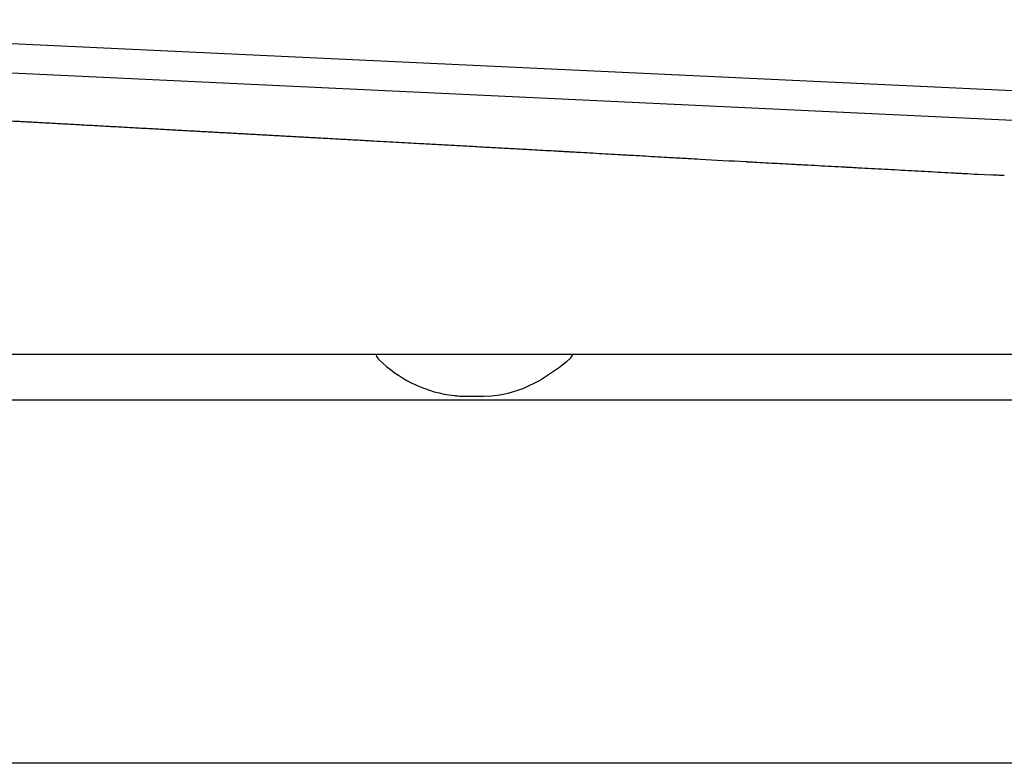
# Model space of a CAD drawing. Header units: millimetres. Extents: x 4106.193 to 4106.673, y 2364.036 to 2364.428.
# Tile 1 of 2: x 4106.328 to 4106.463, y 2364.326 to 2364.428. Entities that reach past the tile are written whole.
import ezdxf

# ---------------------------------------------------------------- set-up
doc = ezdxf.new("R2010")
doc.units = ezdxf.units.MM
doc.layers.add('SANINDUSA', color=3, linetype='Continuous')

msp = doc.modelspace()

# ---------------------------------------------------------------- linework, layer by layer
at = {"layer": 'SANINDUSA'}
for p, q in [((4106.665084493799, 2364.408799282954), (4106.256721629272, 2364.428057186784)), ((4106.264858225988, 2364.423669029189), (4106.659833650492, 2364.405042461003)), ((4106.459718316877, 2364.406796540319), (4106.461545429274, 2364.40669676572)), ((4106.60532505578, 2364.381993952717), (4106.319461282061, 2364.381993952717)), ((4106.386919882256, 2364.376423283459), (4106.387749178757, 2364.376318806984)), ((4106.301386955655, 2364.375727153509), (4106.435810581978, 2364.375727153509)), ((4106.435810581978, 2364.375727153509), (4106.485810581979, 2364.375727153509)), ((4106.435810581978, 2364.325727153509), (4106.311949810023, 2364.325727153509)), ((4106.485810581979, 2364.325727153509), (4106.435810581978, 2364.325727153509))]:
    msp.add_line(p, q, dxfattribs=at)
at = {"layer": 'SANINDUSA', "flags": 128}
msp.add_lwpolyline([(4106.389772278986, 2364.376231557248), (4106.39020326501, 2364.376227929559), (4106.390235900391, 2364.376227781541), (4106.390250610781, 2364.376227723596), (4106.390254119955, 2364.376227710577), (4106.390254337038, 2364.376227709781), (4106.390254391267, 2364.376227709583), (4106.390254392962, 2364.376227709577), (4106.390254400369, 2364.376227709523), (4106.39166591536, 2364.376246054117), (4106.392770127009, 2364.376311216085), (4106.393906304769, 2364.376441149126), (4106.395073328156, 2364.37665843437), (4106.397121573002, 2364.377291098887), (4106.399378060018, 2364.378389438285), (4106.401996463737, 2364.380136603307), (4106.40310276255, 2364.381004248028), (4106.403174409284, 2364.38106287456), (4106.403183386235, 2364.381070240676), (4106.403185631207, 2364.381072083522), (4106.403186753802, 2364.381073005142), (4106.403187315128, 2364.381073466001), (4106.403187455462, 2364.381073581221), (4106.403187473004, 2364.381073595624), (4106.403187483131, 2364.381073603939), (4106.403390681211, 2364.381236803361), (4106.403487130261, 2364.381306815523), (4106.403487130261, 2364.381306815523)], dxfattribs=at)
at = {"layer": 'SANINDUSA'}
msp.add_arc((4106.389685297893, 2364.393882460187), 0.01767683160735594, 225.5382023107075, 260.9995079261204, dxfattribs=at)
for points, knots in [([(4106.326816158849, 2364.414129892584), (4106.327144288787, 2364.414111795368), (4106.327798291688, 2364.414075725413), (4106.328456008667, 2364.414039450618), (4106.32878373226, 2364.414021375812)], [0, 0, 0, 0, 0.5017255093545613, 1, 1, 1, 1]), ([(4106.32878373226, 2364.414021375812), (4106.329114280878, 2364.414003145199), (4106.329773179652, 2364.413966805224), (4106.33043589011, 2364.413930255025), (4106.330766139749, 2364.413912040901)], [0, 0, 0, 0, 0.5016682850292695, 0.9999999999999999, 0.9999999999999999, 0.9999999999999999, 0.9999999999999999]), ([(4106.330766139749, 2364.413912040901), (4106.331099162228, 2364.413893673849), (4106.331763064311, 2364.413857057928), (4106.332430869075, 2364.413820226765), (4106.332763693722, 2364.413801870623)], [0, 0, 0, 0, 0.5016138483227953, 1, 1, 1, 1]), ([(4106.332763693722, 2364.413801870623), (4106.333099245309, 2364.413783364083), (4106.333768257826, 2364.413746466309), (4106.334441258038, 2364.413709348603), (4106.334776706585, 2364.413690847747)], [0, 0, 0, 0, 0.5015624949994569, 1, 1, 1, 1]), ([(4106.334776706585, 2364.413690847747), (4106.335114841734, 2364.413672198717), (4106.335789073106, 2364.413635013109), (4106.336467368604, 2364.413597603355), (4106.336805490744, 2364.413578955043)], [0, 0, 0, 0, 0.5015120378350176, 1, 1, 1, 1]), ([(4106.336805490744, 2364.413578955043), (4106.337146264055, 2364.413560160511), (4106.337825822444, 2364.413522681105), (4106.338509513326, 2364.413484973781), (4106.338850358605, 2364.413466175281)], [0, 0, 0, 0, 0.5014628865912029, 1, 1, 1, 1]), ([(4106.338850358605, 2364.413466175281), (4106.339193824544, 2364.413447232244), (4106.339878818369, 2364.413409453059), (4106.340568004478, 2364.413371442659), (4106.340911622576, 2364.413352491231)], [0, 0, 0, 0, 0.5014146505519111, 1, 1, 1, 1]), ([(4106.340911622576, 2364.413352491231), (4106.341257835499, 2364.413333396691), (4106.341948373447, 2364.413295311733), (4106.342643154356, 2364.413256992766), (4106.342989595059, 2364.413237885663)], [0, 0, 0, 0, 0.5013669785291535, 1, 1, 1, 1]), ([(4106.342989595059, 2364.413237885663), (4106.343338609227, 2364.413218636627), (4106.344034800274, 2364.413180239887), (4106.344735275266, 2364.413141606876), (4106.345084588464, 2364.413122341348)], [0, 0, 0, 0, 0.5013195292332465, 1, 1, 1, 1]), ([(4106.345084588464, 2364.413122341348), (4106.345436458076, 2364.413102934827), (4106.346138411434, 2364.41306422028), (4106.346844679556, 2364.413025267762), (4106.347196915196, 2364.413005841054)], [0, 0, 0, 0, 0.5012720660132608, 1, 1, 1, 1]), ([(4106.347196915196, 2364.413005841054), (4106.347551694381, 2364.412986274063), (4106.34825951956, 2364.41294723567), (4106.348971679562, 2364.4129079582), (4106.349326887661, 2364.412888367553)], [0, 0, 0, 0, 0.5012243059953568, 1, 1, 1, 1]), ([(4106.349326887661, 2364.412888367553), (4106.349684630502, 2364.412868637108), (4106.350398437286, 2364.412829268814), (4106.351116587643, 2364.412789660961), (4106.351474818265, 2364.412769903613)], [0, 0, 0, 0, 0.5011760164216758, 1, 1, 1, 1]), ([(4106.351474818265, 2364.412769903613), (4106.351778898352, 2364.412753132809), (4106.352385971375, 2364.412719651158), (4106.352996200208, 2364.412685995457), (4106.353300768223, 2364.412669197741)], [0, 0, 0, 0, 0.5008954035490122, 1, 1, 1, 1]), ([(4106.353300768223, 2364.412669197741), (4106.35360688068, 2364.412652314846), (4106.354218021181, 2364.412618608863), (4106.354832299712, 2364.412584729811), (4106.355138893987, 2364.412567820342)], [0, 0, 0, 0, 0.500887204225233, 1, 1, 1, 1]), ([(4106.355138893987, 2364.412567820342), (4106.355447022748, 2364.412550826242), (4106.356062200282, 2364.412516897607), (4106.356680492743, 2364.412482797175), (4106.356989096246, 2364.412465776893)], [0, 0, 0, 0, 0.500877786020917, 1, 1, 1, 1]), ([(4106.356989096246, 2364.412465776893), (4106.357299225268, 2364.412448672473), (4106.357918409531, 2364.412414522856), (4106.358540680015, 2364.412380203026), (4106.358851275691, 2364.41236307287)], [0, 0, 0, 0, 0.5008670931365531, 1, 1, 1, 1]), ([(4106.358851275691, 2364.41236307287), (4106.35916338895, 2364.412345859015), (4106.359786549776, 2364.41231149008), (4106.360412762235, 2364.41227695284), (4106.360725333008, 2364.412259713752)], [0, 0, 0, 0, 0.5008550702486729, 1, 1, 1, 1]), ([(4106.360725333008, 2364.412259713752), (4106.361039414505, 2364.412242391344), (4106.361666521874, 2364.412207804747), (4106.362296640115, 2364.412173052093), (4106.362611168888, 2364.412155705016)], [0, 0, 0, 0, 0.5008416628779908, 1, 1, 1, 1]), ([(4106.362611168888, 2364.412155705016), (4106.362927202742, 2364.41213827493), (4106.363558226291, 2364.412103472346), (4106.364192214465, 2364.412068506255), (4106.364508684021, 2364.412051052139)], [0, 0, 0, 0, 0.5008273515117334, 1, 1, 1, 1]), ([(4106.364508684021, 2364.412051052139), (4106.36482665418, 2364.412033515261), (4106.365461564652, 2364.411998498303), (4106.366099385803, 2364.411963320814), (4106.366417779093, 2364.411945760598)], [0, 0, 0, 0, 0.5008110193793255, 1, 1, 1, 1]), ([(4106.366417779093, 2364.411945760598), (4106.366737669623, 2364.411928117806), (4106.367376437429, 2364.411892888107), (4106.368018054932, 2364.411857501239), (4106.368338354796, 2364.411839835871)], [0, 0, 0, 0, 0.5007931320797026, 1, 1, 1, 1]), ([(4106.368338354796, 2364.411839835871), (4106.368660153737, 2364.411822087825), (4106.369302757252, 2364.411786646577), (4106.369948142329, 2364.411751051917), (4106.370270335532, 2364.411733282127)], [0, 0, 0, 0, 0.5007737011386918, 1, 1, 1, 1]), ([(4106.370270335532, 2364.411733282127), (4106.37059505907, 2364.411715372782), (4106.371243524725, 2364.411679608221), (4106.372218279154, 2364.411625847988), (4106.373192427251, 2364.411572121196), (4106.373843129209, 2364.411536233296), (4106.374168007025, 2364.411518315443)], [0, 0, 0, 0, 0.2511215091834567, 0.5014840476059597, 0.7511045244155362, 1, 1, 1, 1]), ([(4106.374168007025, 2364.411518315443), (4106.374495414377, 2364.411500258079), (4106.375149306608, 2364.411464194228), (4106.375805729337, 2364.411427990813), (4106.376133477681, 2364.411409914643)], [0, 0, 0, 0, 0.5007053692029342, 1, 1, 1, 1]), ([(4106.376133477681, 2364.411409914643), (4106.376720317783, 2364.41137754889), (4106.37787667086, 2364.411313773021), (4106.379588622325, 2364.411219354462), (4106.381250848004, 2364.411127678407), (4106.382344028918, 2364.411067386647), (4106.382881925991, 2364.41103772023)], [0, 0, 0, 0, 0.2615770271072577, 0.5154306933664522, 0.7615688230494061, 1, 1, 1, 1]), ([(4106.382881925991, 2364.41103772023), (4106.383261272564, 2364.411016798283), (4106.384013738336, 2364.410975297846), (4106.384767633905, 2364.410933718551), (4106.385141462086, 2364.410913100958)], [0, 0, 0, 0, 0.5041379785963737, 1, 1, 1, 1]), ([(4106.385141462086, 2364.410913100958), (4106.385521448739, 2364.410892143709), (4106.386275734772, 2364.41085054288), (4106.387031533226, 2364.410808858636), (4106.387406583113, 2364.410788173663)], [0, 0, 0, 0, 0.5037699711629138, 1, 1, 1, 1]), ([(4106.387406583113, 2364.410788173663), (4106.387787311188, 2364.410767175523), (4106.388543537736, 2364.410725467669), (4106.389301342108, 2364.410683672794), (4106.389677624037, 2364.41066291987)], [0, 0, 0, 0, 0.5034576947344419, 1, 1, 1, 1]), ([(4106.389677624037, 2364.41066291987), (4106.390059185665, 2364.410641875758), (4106.390817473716, 2364.410600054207), (4106.391577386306, 2364.410558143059), (4106.391954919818, 2364.410537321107)], [0, 0, 0, 0, 0.5031882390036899, 1, 1, 1, 1]), ([(4106.391954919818, 2364.410537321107), (4106.392337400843, 2364.410516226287), (4106.393097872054, 2364.410474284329), (4106.393859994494, 2364.410432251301), (4106.394238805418, 2364.410411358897)], [0, 0, 0, 0, 0.5029526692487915, 0.9999999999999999, 0.9999999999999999, 0.9999999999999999, 0.9999999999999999]), ([(4106.394238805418, 2364.410411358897), (4106.394622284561, 2364.410390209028), (4106.395385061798, 2364.410348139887), (4106.396149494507, 2364.410305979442), (4106.3965296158, 2364.410285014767)], [0, 0, 0, 0, 0.5027406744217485, 1, 1, 1, 1]), ([(4106.3965296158, 2364.410285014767), (4106.396836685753, 2364.410268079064), (4106.397448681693, 2364.410234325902), (4106.398061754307, 2364.410200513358), (4106.398367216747, 2364.410183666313)], [0, 0, 0, 0, 0.5017516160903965, 1, 1, 1, 1]), ([(4106.398367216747, 2364.410183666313), (4106.398868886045, 2364.410155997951), (4106.399866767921, 2364.41010096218), (4106.400867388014, 2364.410045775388), (4106.401364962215, 2364.410018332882)], [0, 0, 0, 0, 0.5027341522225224, 1, 1, 1, 1]), ([(4106.401364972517, 2364.410018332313), (4106.401366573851, 2364.410018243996), (4106.401365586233, 2364.410018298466), (4106.401365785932, 2364.410018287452), (4106.401366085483, 2364.410018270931), (4106.401366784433, 2364.410018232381), (4106.401368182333, 2364.410018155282), (4106.401370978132, 2364.41001800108), (4106.401376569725, 2364.410017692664), (4106.401387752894, 2364.410017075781), (4106.401410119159, 2364.410015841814), (4106.401454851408, 2364.410013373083), (4106.401544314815, 2364.410008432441), (4106.40172323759, 2364.409998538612), (4106.402081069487, 2364.409978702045), (4106.402592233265, 2364.409950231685), (4106.403026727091, 2364.409925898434), (4106.403269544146, 2364.409912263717), (4106.403309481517, 2364.409910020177), (4106.403323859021, 2364.409909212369), (4106.403326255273, 2364.409909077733), (4106.403325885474, 2364.409909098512), (4106.403331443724, 2364.409908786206), (4106.403345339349, 2364.409908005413), (4106.403381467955, 2364.40990597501), (4106.403592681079, 2364.409894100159), (4106.404148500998, 2364.409862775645), (4106.404682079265, 2364.409832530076), (4106.40503779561, 2364.409812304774)], [0, 0, 0, 0, 0.0001220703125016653, 0.0001220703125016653, 0.0002441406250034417, 0.0004882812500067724, 0.0009765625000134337, 0.001953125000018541, 0.003906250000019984, 0.00781250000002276, 0.01562500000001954, 0.0312500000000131, 0.06250000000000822, 0.1249999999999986, 0.2499999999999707, 0.499999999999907, 0.7499999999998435, 0.7812499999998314, 0.796874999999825, 0.7988281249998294, 0.7988281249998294, 0.7998046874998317, 0.7998046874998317, 0.800781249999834, 0.8046874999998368, 0.8124999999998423, 0.874999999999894, 1, 1, 1, 1]), ([(4106.410154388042, 2364.409518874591), (4106.410161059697, 2364.409518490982), (4106.410172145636, 2364.409517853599), (4106.410189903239, 2364.40951683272), (4106.410216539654, 2364.409515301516), (4106.410278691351, 2364.409511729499), (4106.410402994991, 2364.409504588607), (4106.410651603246, 2364.409490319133), (4106.411148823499, 2364.409461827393), (4106.411575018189, 2364.409437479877), (4106.411859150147, 2364.409421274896)], [0, 0, 0, 0, 0.01562500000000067, 0.01562500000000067, 0.03125000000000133, 0.06250000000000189, 0.1250000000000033, 0.2500000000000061, 0.5000000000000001, 1, 1, 1, 1]), ([(4106.418104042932, 2364.409066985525), (4106.41839846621, 2364.409050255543), (4106.418766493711, 2364.409029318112), (4106.419134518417, 2364.409008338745), (4106.41928172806, 2364.408999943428), (4106.419348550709, 2364.408996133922), (4106.419556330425, 2364.408984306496), (4106.420248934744, 2364.408944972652), (4106.420941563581, 2364.408906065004), (4106.421495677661, 2364.408875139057)], [0, 0, 0, 0, 0.2499999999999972, 0.3124999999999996, 0.3124999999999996, 0.3750000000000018, 0.3750000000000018, 0.5000000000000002, 1, 1, 1, 1]), ([(4106.427790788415, 2364.40852848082), (4106.427796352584, 2364.408528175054), (4106.427798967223, 2364.408528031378), (4106.427807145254, 2364.408527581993), (4106.427819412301, 2364.408526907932), (4106.427848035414, 2364.408525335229), (4106.427905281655, 2364.408522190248), (4106.428019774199, 2364.408515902), (4106.428248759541, 2364.408503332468), (4106.428706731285, 2364.408478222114), (4106.429099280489, 2364.408456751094), (4106.429360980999, 2364.408442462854)], [0, 0, 0, 0, 0.007812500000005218, 0.007812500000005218, 0.01562500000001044, 0.03125000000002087, 0.0625000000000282, 0.1250000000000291, 0.2500000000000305, 0.5000000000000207, 1, 1, 1, 1]), ([(4106.434074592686, 2364.408188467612), (4106.434082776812, 2364.408188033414), (4106.434093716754, 2364.408187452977), (4106.434112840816, 2364.408186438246), (4106.434141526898, 2364.408184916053), (4106.434208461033, 2364.408181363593), (4106.434342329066, 2364.408174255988), (4106.434610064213, 2364.40816003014), (4106.435145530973, 2364.408131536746), (4106.435604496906, 2364.40810704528), (4106.435910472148, 2364.408090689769)], [0, 0, 0, 0, 0.01562500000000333, 0.01562500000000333, 0.03125000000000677, 0.0625000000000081, 0.1250000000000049, 0.2500000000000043, 0.500000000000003, 1, 1, 1, 1]), ([(4106.441416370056, 2364.40779392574), (4106.441417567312, 2364.407793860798), (4106.441421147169, 2364.407793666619), (4106.441425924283, 2364.407793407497), (4106.441433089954, 2364.407793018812), (4106.44144980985, 2364.407792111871), (4106.441483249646, 2364.407790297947), (4106.441550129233, 2364.407786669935), (4106.441683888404, 2364.40777941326), (4106.441951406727, 2364.407764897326), (4106.442486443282, 2364.407735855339), (4106.443556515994, 2364.407677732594), (4106.445696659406, 2364.407561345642), (4106.447531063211, 2364.407461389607), (4106.448753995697, 2364.407394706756)], [0, 0, 0, 0, 0.0009765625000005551, 0.0009765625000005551, 0.001953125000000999, 0.003906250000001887, 0.007812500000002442, 0.01562500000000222, 0.03125000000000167, 0.06250000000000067, 0.1250000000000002, 0.2500000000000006, 0.5000000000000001, 1, 1, 1, 1]), ([(4106.456063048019, 2364.406995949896), (4106.45607456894, 2364.40699532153), (4106.456082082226, 2364.406994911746), (4106.456101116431, 2364.406993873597), (4106.456129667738, 2364.406992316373), (4106.456196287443, 2364.406988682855), (4106.456329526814, 2364.406981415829), (4106.456596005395, 2364.406966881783), (4106.457128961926, 2364.406937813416), (4106.457585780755, 2364.406912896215), (4106.457890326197, 2364.406896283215)], [0, 0, 0, 0, 0.015625, 0.015625, 0.03125000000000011, 0.06249999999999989, 0.1249999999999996, 0.2499999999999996, 0.4999999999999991, 1, 1, 1, 1]), ([(4106.463373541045, 2364.406597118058), (4106.46306883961, 2364.406613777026), (4106.462459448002, 2364.406647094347), (4106.461850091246, 2364.406680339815), (4106.461545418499, 2364.406696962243)], [0, 0, 0, 0, 0.5000092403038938, 0.9999999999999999, 0.9999999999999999, 0.9999999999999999, 0.9999999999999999]), ([(4106.376888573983, 2364.381993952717), (4106.376907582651, 2364.381923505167), (4106.376954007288, 2364.381751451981), (4106.377091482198, 2364.381499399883), (4106.377233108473, 2364.38134387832), (4106.377303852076, 2364.381266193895)], [0, 0, 0, 0, 0.2576160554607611, 0.6291725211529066, 1, 1, 1, 1]), ([(4106.403487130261, 2364.381306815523), (4106.403566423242, 2364.381378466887), (4106.403724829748, 2364.381521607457), (4106.403881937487, 2364.381761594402), (4106.403934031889, 2364.381928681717), (4106.403954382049, 2364.381993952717)], [0, 0, 0, 0, 0.3791681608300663, 0.7574782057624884, 1, 1, 1, 1]), ([(4106.387749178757, 2364.376318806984), (4106.387805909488, 2364.37631149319), (4106.388012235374, 2364.376284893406), (4106.388286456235, 2364.376266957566), (4106.388536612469, 2364.376252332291), (4106.388660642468, 2364.376246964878), (4106.388718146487, 2364.37624479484), (4106.388742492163, 2364.376243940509), (4106.388750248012, 2364.37624367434), (4106.388753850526, 2364.376243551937), (4106.388755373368, 2364.3762435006), (4106.388755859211, 2364.376243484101), (4106.388756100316, 2364.376243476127), (4106.388756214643, 2364.376243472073), (4106.388756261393, 2364.376243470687), (4106.388885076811, 2364.376237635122), (4106.388881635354, 2364.376232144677), (4106.389006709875, 2364.376229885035), (4106.389045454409, 2364.376229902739), (4106.389073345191, 2364.376230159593), (4106.389101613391, 2364.376230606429), (4106.389142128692, 2364.376231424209), (4106.389168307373, 2364.376232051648), (4106.389772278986, 2364.376231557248)], [0, 0, 0, 0, 0.1014729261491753, 0.3690502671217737, 0.5042534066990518, 0.5725792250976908, 0.6069710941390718, 0.6155952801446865, 0.6199114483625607, 0.622070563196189, 0.6226104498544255, 0.6228804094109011, 0.623015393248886, 0.6230828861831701, 0.6230997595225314, 0.6231097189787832, 0.8485987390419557, 0.8908059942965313, 0.9080229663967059, 0.9240962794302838, 0.9403812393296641, 0.9580540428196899, 1, 1, 1, 1])]:
    msp.add_open_spline(points, degree=3, knots=knots, dxfattribs=at)
for points in [[(4106.40503779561, 2364.409812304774), (4106.405605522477, 2364.409780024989), (4106.406173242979, 2364.409747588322), (4106.406740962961, 2364.409715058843)], [(4106.406740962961, 2364.409715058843), (4106.407310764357, 2364.409682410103), (4106.40788056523, 2364.409649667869), (4106.408450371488, 2364.40961689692)], [(4106.408450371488, 2364.40961689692), (4106.409018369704, 2364.409584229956), (4106.409586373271, 2364.409551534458), (4106.410154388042, 2364.409518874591)], [(4106.411859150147, 2364.409421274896), (4106.412426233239, 2364.40938893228), (4106.412993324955, 2364.409356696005), (4106.413560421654, 2364.409324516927)], [(4106.413560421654, 2364.409324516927), (4106.414128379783, 2364.409292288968), (4106.414696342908, 2364.409260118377), (4106.415264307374, 2364.409227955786)], [(4106.415264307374, 2364.409227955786), (4106.415831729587, 2364.409195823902), (4106.416399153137, 2364.409163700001), (4106.416966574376, 2364.409131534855)], [(4106.416966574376, 2364.409131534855), (4106.417345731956, 2364.409110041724), (4106.417724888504, 2364.409088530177), (4106.418104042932, 2364.409066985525)], [(4106.421495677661, 2364.408875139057), (4106.423593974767, 2364.408758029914), (4106.42569242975, 2364.408643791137), (4106.427790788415, 2364.40852848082)], [(4106.429360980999, 2364.408442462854), (4106.429884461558, 2364.408413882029), (4106.43040794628, 2364.408385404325), (4106.430931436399, 2364.408357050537)], [(4106.430931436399, 2364.408357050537), (4106.431455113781, 2364.408328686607), (4106.431978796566, 2364.408300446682), (4106.432502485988, 2364.408272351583)], [(4106.432502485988, 2364.408272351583), (4106.433026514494, 2364.408244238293), (4106.433550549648, 2364.408216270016), (4106.434074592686, 2364.408188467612)], [(4106.435910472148, 2364.408090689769), (4106.436522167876, 2364.408057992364), (4106.437133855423, 2364.408025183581), (4106.437745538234, 2364.407992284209)], [(4106.437745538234, 2364.407992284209), (4106.438969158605, 2364.407926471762), (4106.440192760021, 2364.407860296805), (4106.441416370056, 2364.40779392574)], [(4106.448753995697, 2364.407394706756), (4106.449971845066, 2364.407328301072), (4106.451189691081, 2364.407261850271), (4106.452407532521, 2364.407195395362)], [(4106.452407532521, 2364.407195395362), (4106.453626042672, 2364.407128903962), (4106.454844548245, 2364.407062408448), (4106.456063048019, 2364.406995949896)], [(4106.457890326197, 2364.406896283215), (4106.458499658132, 2364.406863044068), (4106.459108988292, 2364.406829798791), (4106.459718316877, 2364.406796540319)]]:
    msp.add_open_spline(points, degree=3, dxfattribs=at)

doc.saveas('drawing.dxf')
